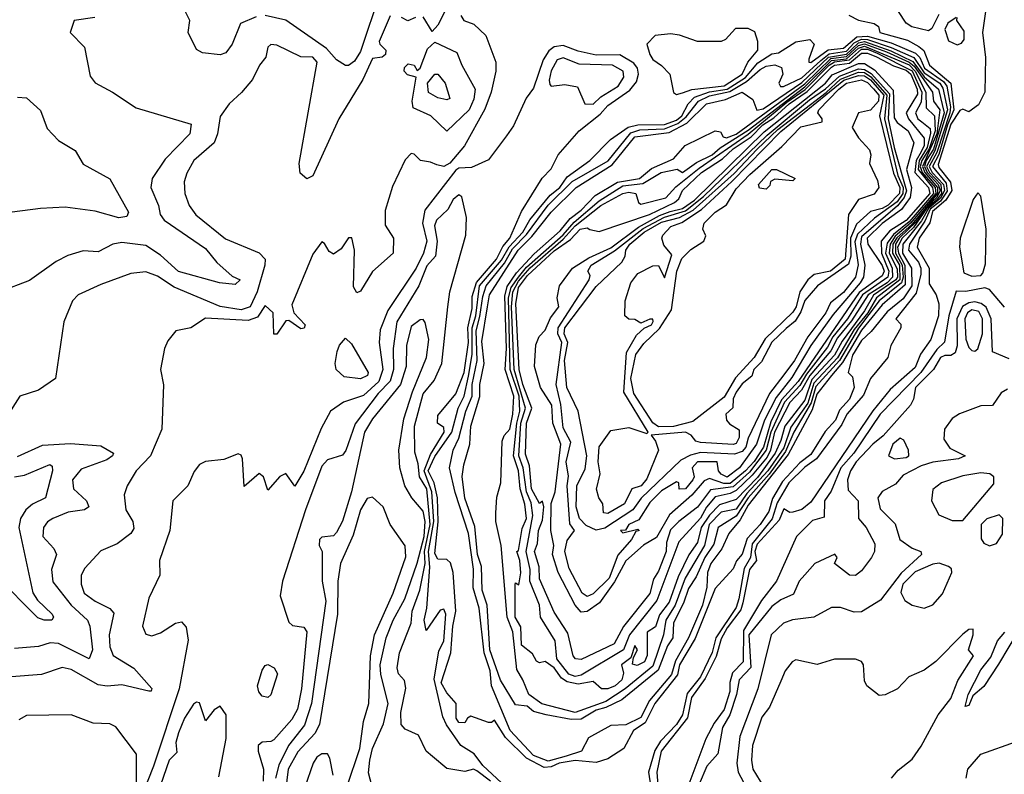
# Model space of a CAD drawing. Extents: x 1843161 to 1959474, y 907081 to 1016326.
# Tile 222 of 256: x 1861062 to 1864364, y 1012108 to 1014638. Entities that reach past the tile are written whole.
import ezdxf

# ---------------------------------------------------------------- set-up
doc = ezdxf.new("R2010")
doc.units = 0

msp = doc.modelspace()

# ---------------------------------------------------------------- linework, layer by layer
at = {"layer": '0CON20XD'}
for points in [[(1862581.2, 1014848.8), (1862465, 1014619.2), (1862445, 1014597.5), (1862415, 1014647.5)], [(1862271.3, 1014728.7), (1862205, 1014530.7), (1862185, 1014498.5), (1862165, 1014484), (1862155, 1014483.8), (1862125, 1014502.5), (1862091.3, 1014541.3), (1861955, 1014636), (1861885, 1014651.2)], [(1861855, 1014646.7), (1861803.1, 1014625), (1861775, 1014555.6), (1861753.4, 1014526.6), (1861735, 1014520), (1861675, 1014526.1), (1861655, 1014537.8), (1861627.7, 1014595), (1861632.9, 1014635), (1861615, 1014670.6)], [(1864301.4, 1014665), (1864291.2, 1014595), (1864300.7, 1014510.7), (1864299.3, 1014395), (1864277.7, 1014352.3), (1864245, 1014329.1), (1864225, 1014337.5), (1864215, 1014333.4), (1864185, 1014287.8), (1864142.6, 1014152.6), (1864145, 1014141.7), (1864183.4, 1014093.4), (1864187.6, 1014065), (1864167.8, 1014032.2), (1864130.2, 1013999.8), (1864123.3, 1013995), (1864114, 1013956.1), (1864079, 1013905), (1864072.2, 1013875), (1864112.5, 1013805), (1864112.4, 1013752.4), (1864135.2, 1013715.2), (1864144.8, 1013684.8), (1864143.3, 1013645), (1864117.4, 1013565), (1864083.2, 1013516.8), (1864065, 1013471.1), (1863981.7, 1013398.3), (1863923.1, 1013326.9), (1863715, 1013020), (1863685, 1012995.6), (1863655, 1012986.9), (1863645, 1012985.7), (1863625, 1012998.2), (1863609.7, 1012960.3), (1863535, 1012879.3), (1863527.7, 1012855), (1863532.7, 1012825), (1863509.3, 1012795), (1863487.3, 1012682.7), (1863480.5, 1012659.5), (1863435, 1012599.3), (1863415, 1012561.6), (1863397.6, 1012502.4), (1863361, 1012429), (1863314.7, 1012365.3), (1863302.3, 1012297.7), (1863213.9, 1012185), (1863199.2, 1012115), (1863203.3, 1012056.7)], [(1864144.6, 1014655), (1864121.6, 1014608.4), (1864109.6, 1014600.4), (1864053.5, 1014613.5), (1864035, 1014625.9), (1864009.3, 1014665)], [(1861314.6, 1014645.4), (1861245.4, 1014634.6), (1861231.2, 1014595), (1861280, 1014545), (1861298.7, 1014448.7), (1861315, 1014425.8), (1861374, 1014395), (1861452.4, 1014342.4), (1861637, 1014287), (1861632.5, 1014255), (1861550, 1014170), (1861506.9, 1014105), (1861501.6, 1014075), (1861527.8, 1014015), (1861533, 1013985), (1861546.9, 1013965), (1861685, 1013870.3), (1861723.1, 1013823.1), (1861775, 1013778.2), (1861802, 1013765), (1861785, 1013750), (1861732.5, 1013755), (1861595, 1013793.8), (1861535, 1013848.5), (1861485, 1013880.2), (1861405, 1013891), (1861375.2, 1013884.8), (1861325, 1013859.7), (1861275, 1013862.3), (1861223.4, 1013846.6), (1861185, 1013827.3), (1861095, 1013763.8), (1860994.4, 1013725.6)], [(1862305, 1014650), (1862268.3, 1014565), (1862269.7, 1014555), (1862290.1, 1014535), (1862289, 1014521), (1862277.9, 1014512.1), (1862245, 1014507.6), (1862212.6, 1014437.4), (1862132.1, 1014305), (1862045, 1014114.5), (1862025, 1014104), (1862002.6, 1014122.6), (1861999.3, 1014155), (1862059.7, 1014495), (1862045, 1014512.2), (1862005, 1014512.5), (1861925, 1014552.4), (1861905, 1014554.6), (1861894.8, 1014545.2), (1861887.7, 1014512.3), (1861866.2, 1014485), (1861842.9, 1014437.1), (1861806.6, 1014393.4), (1861765, 1014355.7), (1861735, 1014313.3), (1861726.2, 1014255), (1861715, 1014225.2), (1861646, 1014165), (1861623.1, 1014123.1), (1861614.2, 1014094.2), (1861615.7, 1014055), (1861630.7, 1014015), (1861653.5, 1013983.5), (1861752.9, 1013902.9), (1861865, 1013855.8), (1861885.1, 1013835.1), (1861884.7, 1013815), (1861859.1, 1013725), (1861835.3, 1013675), (1861805, 1013665.4), (1861735, 1013675.8), (1861580.4, 1013740.4), (1861525, 1013778.1), (1861485, 1013792.5), (1861435, 1013786.5), (1861335, 1013750.4), (1861258, 1013715), (1861240, 1013695), (1861210, 1013625), (1861182, 1013435), (1861125, 1013396.2), (1861063.3, 1013375), (1861018, 1013305)], [(1862541.6, 1014651.6), (1862551.4, 1014635), (1862585, 1014622.7), (1862625.4, 1014585), (1862658.7, 1014495), (1862659.3, 1014465), (1862643.4, 1014395), (1862622.4, 1014337.6), (1862553.9, 1014215), (1862505, 1014156.8), (1862485, 1014145.4), (1862460.7, 1014150.7), (1862440.2, 1014160.2), (1862406.2, 1014165), (1862385, 1014187.1), (1862375, 1014189.4), (1862355, 1014167.9), (1862312, 1014078), (1862288, 1013998), (1862288.3, 1013948.3), (1862316.4, 1013905), (1862314.5, 1013855), (1862245, 1013793.8), (1862205, 1013727.8), (1862192.5, 1013722.5), (1862181.7, 1013741.7), (1862185.5, 1013865.5), (1862176.1, 1013906.1), (1862165, 1013906.2), (1862140.9, 1013869.1), (1862115, 1013852), (1862100.5, 1013860.5), (1862085, 1013887.5), (1862075, 1013893.3), (1862045, 1013852), (1861975, 1013682), (1861981.7, 1013655), (1862020, 1013615), (1862016.8, 1013603.2), (1862005, 1013601.6), (1861965, 1013629.3), (1861955, 1013627.8), (1861925, 1013583.1), (1861915, 1013583.8), (1861912.4, 1013655), (1861885, 1013679.3), (1861859.7, 1013640.3), (1861828.8, 1013628.8), (1861685, 1013636.8), (1861635.8, 1013604.2), (1861585.6, 1013594.4), (1861559.1, 1013560.9), (1861547.5, 1013535), (1861534.3, 1013465), (1861544.1, 1013414.1), (1861538.6, 1013265), (1861500.9, 1013175), (1861453.2, 1013125), (1861422.5, 1013075), (1861412.5, 1013045), (1861418.2, 1012995), (1861441.3, 1012955), (1861445, 1012932.5), (1861434.6, 1012915), (1861389, 1012881), (1861335, 1012857.3), (1861280.8, 1012799.2), (1861268.1, 1012775), (1861268.9, 1012745), (1861278.8, 1012715), (1861315, 1012688), (1861365, 1012663.3), (1861378.4, 1012648.4), (1861362.7, 1012575), (1861365.2, 1012535), (1861375.9, 1012505.9), (1861445, 1012463.8), (1861505.3, 1012395.3), (1861503.8, 1012386.2), (1861495, 1012386.7), (1861405, 1012408.1), (1861356.1, 1012403.9), (1861325, 1012407.9), (1861235, 1012459.3), (1861205, 1012466.2), (1861135, 1012442.9), (1861035, 1012434.7)], [(1862390, 1014645), (1862363.6, 1014633.6), (1862342.5, 1014645)], [(1863843.2, 1014653.2), (1863875, 1014636.2), (1863927.5, 1014625), (1863942.7, 1014615), (1863946.9, 1014595), (1864039.3, 1014569.3), (1864078, 1014548), (1864094.1, 1014534.1), (1864112.9, 1014485), (1864184.5, 1014425), (1864194.5, 1014335), (1864173.3, 1014285), (1864144.4, 1014185.6), (1864123.5, 1014145), (1864169.3, 1014089.3), (1864172.2, 1014062.2), (1864150.7, 1014029.3), (1864115, 1014002.3), (1864097.6, 1013962.4), (1864046.2, 1013885), (1864042.9, 1013865), (1864076.3, 1013825), (1864084.3, 1013805), (1864084, 1013785), (1864068.8, 1013721.2), (1864000, 1013635), (1864016.6, 1013616.6), (1864017.3, 1013605), (1863984.1, 1013545.9), (1863973.3, 1013505), (1863915, 1013434.5), (1863891.5, 1013378.5), (1863836.6, 1013315), (1863819.4, 1013280.6), (1863734, 1013166), (1863695, 1013138.1), (1863641.6, 1013085), (1863602.2, 1013017.8), (1863585.5, 1012964.5), (1863518.9, 1012881.1), (1863512.9, 1012835), (1863492.3, 1012797.7), (1863474.2, 1012695.8), (1863465, 1012667.3), (1863397.1, 1012565), (1863385, 1012516.6), (1863345.2, 1012435), (1863300.8, 1012379.2), (1863285, 1012307), (1863265.2, 1012274.8), (1863211.5, 1012218.5), (1863191.7, 1012188.3), (1863171.3, 1012115), (1863178.9, 1012065)], [(1864202.5, 1014645), (1864175, 1014625.8), (1864164.9, 1014605), (1864177.1, 1014567.1), (1864206.3, 1014553.7), (1864221.1, 1014558.9), (1864229, 1014571), (1864229.2, 1014599.2), (1864205.4, 1014635), (1864205.6, 1014645)], [(1863265, 1014387.1), (1863285, 1014392.5), (1863316.8, 1014403.2), (1863425, 1014415.4), (1863484.9, 1014455), (1863503.7, 1014495), (1863537.3, 1014535), (1863537.9, 1014565), (1863527.1, 1014597.1), (1863505, 1014607.6), (1863462.4, 1014607.6), (1863428.7, 1014571.3), (1863415, 1014564.6), (1863335, 1014564.2), (1863275, 1014586.2), (1863245, 1014590), (1863193.8, 1014585), (1863165.8, 1014555), (1863175, 1014521.2), (1863185, 1014504.2), (1863214.5, 1014484.5), (1863242, 1014455), (1863255, 1014393.3), (1863265, 1014387.1)], [(1862495, 1014263.9), (1862441.5, 1014315), (1862382.3, 1014342.3), (1862378.1, 1014365), (1862391.4, 1014445), (1862362.6, 1014452.6), (1862352.1, 1014465), (1862352.5, 1014477.5), (1862365, 1014489.2), (1862385.5, 1014485.5), (1862395, 1014467.1), (1862405, 1014474.6), (1862430.4, 1014539.6), (1862455, 1014562.2), (1862528.1, 1014528.1), (1862544.7, 1014485), (1862589.8, 1014405), (1862585, 1014370.9), (1862569.2, 1014335), (1862495, 1014263.9)], [(1862821, 1012131), (1862761.6, 1012161.6), (1862691.5, 1012231.5), (1862655, 1012290), (1862645, 1012281.2), (1862635, 1012281.2), (1862575, 1012303.3), (1862563.6, 1012296.4), (1862555, 1012280), (1862535, 1012281.2), (1862526.4, 1012296.4), (1862525.8, 1012345), (1862495, 1012380.7), (1862475.6, 1012415), (1862507.8, 1012515), (1862514.9, 1012605), (1862525.4, 1012655), (1862515.8, 1012785), (1862507, 1012817), (1862495, 1012827.9), (1862465, 1012829.6), (1862455, 1012847.7), (1862466.2, 1012953.8), (1862463.4, 1013035), (1862451.8, 1013085), (1862432.4, 1013125), (1862455, 1013173.4), (1862511.9, 1013255), (1862532.9, 1013335), (1862553.4, 1013375), (1862567.1, 1013442.9), (1862580.1, 1013515), (1862579.2, 1013605), (1862591.9, 1013645), (1862604.5, 1013745.5), (1862678.2, 1013831.8), (1862703.4, 1013876.6), (1862750.1, 1013925), (1862773.2, 1013966.8), (1862841, 1014049), (1862873.4, 1014075), (1862898.8, 1014111.2), (1862973.7, 1014165), (1863043.9, 1014236.1), (1863102.8, 1014277.2), (1863135.1, 1014284.9), (1863225, 1014285.9), (1863265, 1014301.2), (1863283.1, 1014315), (1863304.5, 1014355.5), (1863325, 1014378.1), (1863375, 1014395.6), (1863435, 1014405.1), (1863495.8, 1014444.2), (1863537.4, 1014492.6), (1863585, 1014522.9), (1863606.8, 1014526.8), (1863665, 1014563), (1863711.7, 1014571.7), (1863726.5, 1014555), (1863708.2, 1014505), (1863708.2, 1014495), (1863715, 1014493.6), (1863773.3, 1014536.7), (1863825, 1014542.4), (1863870, 1014580), (1863905, 1014582.7), (1863985, 1014559.7), (1864065.8, 1014525.8), (1864080.4, 1014510.4), (1864096.8, 1014475), (1864160.5, 1014430.5), (1864171.6, 1014415), (1864183.9, 1014345), (1864181.8, 1014325), (1864137.6, 1014192.4), (1864111.9, 1014145), (1864122.6, 1014125), (1864160.3, 1014085), (1864163.5, 1014065), (1864150.4, 1014039.6), (1864110.1, 1014005), (1864086.9, 1013963.1), (1864023.9, 1013885), (1864023.2, 1013855), (1864052.7, 1013805), (1864053.5, 1013745), (1864025, 1013701.7), (1863971.8, 1013658.2), (1863918, 1013592), (1863885, 1013561.6), (1863855, 1013513.1), (1863840, 1013455), (1863855, 1013440), (1863860.7, 1013405), (1863844.8, 1013365), (1863811.2, 1013328.8), (1863797.6, 1013295), (1863763.1, 1013256.9), (1863715, 1013179.9), (1863678.1, 1013151.9), (1863620, 1013090), (1863587.1, 1013032.9), (1863575, 1012988.6), (1863545.3, 1012945), (1863501.7, 1012898.3), (1863485, 1012845.6), (1863466.4, 1012823.6), (1863455, 1012796.2), (1863395, 1012731.1), (1863327.1, 1012562.9), (1863275.3, 1012475), (1863268.4, 1012441.5), (1863192.5, 1012345), (1863160, 1012280), (1863121, 1012255), (1863088.8, 1012195), (1863035, 1012159.8), (1862995, 1012147.2), (1862925, 1012154.4), (1862871.4, 1012145), (1862845, 1012132.5), (1862821, 1012131)], [(1862835, 1012152.5), (1862785, 1012170.7), (1862707, 1012255), (1862644.6, 1012404.6), (1862640.4, 1012455), (1862619.4, 1012515), (1862603.5, 1012665), (1862583, 1012733), (1862584, 1012796), (1862567.1, 1012915), (1862522.2, 1013052.2), (1862504, 1013135), (1862516.5, 1013195), (1862535, 1013234.4), (1862558, 1013325), (1862579.8, 1013375), (1862579.4, 1013415), (1862595.9, 1013495), (1862592.9, 1013595), (1862605, 1013642.8), (1862615, 1013710), (1862626.6, 1013745), (1862688.3, 1013821.7), (1862715, 1013869.9), (1862762.4, 1013917.6), (1862835, 1014016.3), (1862914.8, 1014095.2), (1863035.2, 1014164.8), (1863111.8, 1014258.2), (1863141.9, 1014268.1), (1863225, 1014271.6), (1863269.9, 1014290.1), (1863297.8, 1014312.2), (1863338.9, 1014365), (1863375, 1014382), (1863443.5, 1014396.5), (1863499.4, 1014430.6), (1863545, 1014471.1), (1863565, 1014481.4), (1863595, 1014486.7), (1863617.2, 1014477.2), (1863621.1, 1014455), (1863608.5, 1014425), (1863614, 1014414), (1863623.8, 1014413.8), (1863685, 1014443.2), (1863748.7, 1014501.3), (1863776.7, 1014523.3), (1863835, 1014532.2), (1863860.4, 1014559.6), (1863885, 1014572.1), (1863905, 1014571.1), (1863984.5, 1014544.5), (1864060.4, 1014510.4), (1864095, 1014459.8), (1864148.2, 1014425), (1864158.5, 1014408.5), (1864174, 1014335), (1864131.6, 1014198.4), (1864103.3, 1014145), (1864113, 1014125), (1864150.8, 1014085), (1864153, 1014055), (1864137, 1014033), (1864104.5, 1014005.5), (1864059.4, 1013940.6), (1864022.1, 1013905), (1864006.3, 1013875), (1864009.8, 1013855), (1864030.7, 1013815), (1864031.4, 1013748.6), (1863955, 1013681.4), (1863885, 1013597.1), (1863821.8, 1013488.2), (1863785, 1013444.4), (1863735, 1013382.5), (1863720.1, 1013329.9), (1863639.5, 1013180.5), (1863505, 1013009.8), (1863478.6, 1012961.4), (1863440.1, 1012915), (1863416.5, 1012863.5), (1863379.5, 1012815), (1863368.8, 1012785), (1863366.8, 1012735), (1863351.7, 1012675), (1863305.3, 1012565), (1863261.4, 1012488.6), (1863248, 1012442), (1863174.7, 1012355.3), (1863145, 1012298.9), (1863095, 1012273.8), (1863045, 1012271.1), (1862969.6, 1012230.4), (1862946.4, 1012185), (1862895, 1012168.8), (1862835, 1012152.5)], [(1862911.8, 1012291.8), (1862827.8, 1012307.8), (1862785, 1012318.5), (1862763.6, 1012336.4), (1862725, 1012341.2), (1862675, 1012423.5), (1862639.3, 1012525), (1862630.3, 1012675), (1862613.4, 1012725), (1862610.8, 1012805), (1862597.8, 1012845), (1862588.2, 1012938.2), (1862555, 1013033.9), (1862546.7, 1013106.7), (1862551.4, 1013145), (1862572.1, 1013215), (1862575, 1013274.5), (1862605.5, 1013374.5), (1862605.3, 1013415), (1862620.3, 1013485), (1862611.7, 1013558.3), (1862631.6, 1013675), (1862638.1, 1013715), (1862733.7, 1013865), (1862779.3, 1013910.7), (1862845, 1013992.7), (1862928.5, 1014075), (1863049.2, 1014150.8), (1863125, 1014244.9), (1863240.4, 1014259.6), (1863299, 1014291), (1863365.6, 1014355), (1863429.7, 1014370.3), (1863485, 1014394.5), (1863520.4, 1014370.4), (1863534.4, 1014334.4), (1863555, 1014338.8), (1863685, 1014426.5), (1863775, 1014512.4), (1863835, 1014522), (1863852.1, 1014537.9), (1863875, 1014560.2), (1863895, 1014564.1), (1863983.2, 1014533.2), (1864057.8, 1014497.8), (1864095, 1014446.3), (1864143.3, 1014405), (1864162.8, 1014325), (1864126.3, 1014203.7), (1864101.8, 1014165), (1864096.1, 1014145), (1864105.1, 1014125), (1864142.2, 1014085), (1864149.3, 1014065), (1864138.2, 1014041.8), (1864105, 1014011.9), (1864069.2, 1013960.8), (1864011.4, 1013905), (1863999.4, 1013885), (1863999.3, 1013855), (1864021.3, 1013815), (1864024.5, 1013775), (1864019.9, 1013755), (1863945, 1013695.3), (1863875, 1013603.3), (1863811.7, 1013495), (1863732.2, 1013407.8), (1863716.4, 1013353.6), (1863695, 1013317.6), (1863657.9, 1013255), (1863630.4, 1013189.6), (1863576, 1013114), (1863505.7, 1013035), (1863465, 1012973.7), (1863404.4, 1012935), (1863390.2, 1012879.8), (1863359.5, 1012835), (1863330.5, 1012769.5), (1863305, 1012730.4), (1863288.9, 1012681.1), (1863255, 1012615.6), (1863252.7, 1012565), (1863235, 1012538.2), (1863203, 1012457), (1863082, 1012358), (1863028.4, 1012331.6), (1862995, 1012322.9), (1862945, 1012293.1), (1862911.8, 1012291.8)], [(1862725, 1012036.1), (1862615, 1012137.2), (1862586.3, 1012176.3), (1862541.4, 1012205), (1862493.3, 1012273.3), (1862481, 1012301), (1862452.6, 1012427.4), (1862468.1, 1012521.9), (1862485, 1012553.8), (1862491.8, 1012645), (1862485, 1012661.1), (1862471.9, 1012658.1), (1862425, 1012590), (1862418.5, 1012625), (1862428.2, 1012665), (1862438.2, 1012801.8), (1862433.2, 1012855), (1862451.5, 1012955), (1862444.6, 1013055), (1862418.5, 1013125), (1862439.5, 1013180.5), (1862486.2, 1013255), (1862485, 1013270.4), (1862463.1, 1013285), (1862465, 1013310.6), (1862525, 1013383), (1862552.6, 1013455), (1862567.3, 1013555), (1862564.6, 1013605), (1862579.7, 1013669.7), (1862580.2, 1013709.8), (1862593.9, 1013756.1), (1862660.8, 1013835), (1862682.7, 1013877.3), (1862706.3, 1013905), (1862745, 1013994.6), (1862814.2, 1014105.8), (1862845, 1014137.2), (1862868.6, 1014185), (1862938.3, 1014265), (1863008.9, 1014321.1), (1863035, 1014350), (1863108.9, 1014401.1), (1863130.9, 1014429.1), (1863137.8, 1014455), (1863134.2, 1014475), (1863121.6, 1014491.6), (1863075, 1014520.2), (1862995, 1014518.9), (1862935, 1014531.9), (1862885, 1014551.2), (1862855, 1014546.7), (1862837.2, 1014532.8), (1862817.4, 1014502.6), (1862785, 1014407.5), (1862760.6, 1014375), (1862717.9, 1014282.1), (1862695, 1014247.8), (1862635, 1014167.5), (1862577.8, 1014142.2), (1862535, 1014139.9), (1862525, 1014133.7), (1862420.5, 1013999.5), (1862412.7, 1013955), (1862427.6, 1013895), (1862416.4, 1013855), (1862391.5, 1013805), (1862297.2, 1013662.8), (1862271.7, 1013598.3), (1862268.3, 1013555), (1862279.9, 1013465), (1862266.8, 1013425), (1862215, 1013377.4), (1862148.6, 1013355), (1862105, 1013325.4), (1862073.3, 1013266.7), (1862015, 1013124.5), (1861985, 1013073.3), (1861955, 1013116.7), (1861935, 1013106.2), (1861895, 1013060), (1861880, 1013105), (1861865, 1013116.7), (1861815, 1013072.5), (1861809.6, 1013165), (1861805, 1013178.1), (1861795, 1013181.8), (1861747.2, 1013162.8), (1861685, 1013156), (1861665, 1013146.5), (1861647.3, 1013122.7), (1861626.5, 1013075), (1861575.4, 1013024.6), (1861565.8, 1012925), (1861531.5, 1012825), (1861532.5, 1012775), (1861495, 1012698.8), (1861474.6, 1012604.6), (1861485, 1012578), (1861505, 1012571.9), (1861535, 1012582.1), (1861585, 1012614.5), (1861605, 1012619.4), (1861621.1, 1012601.1), (1861627.2, 1012557.2), (1861596.7, 1012395), (1861511, 1012135), (1861475, 1012044.4)], [(1862925, 1012314.8), (1862813.7, 1012343.7), (1862769.4, 1012375), (1862750.1, 1012425), (1862728.9, 1012458.9), (1862715.9, 1012585), (1862697.4, 1012635), (1862677.1, 1012875), (1862658.9, 1012955), (1862659.1, 1012985), (1862662.9, 1013037.1), (1862675.5, 1013085), (1862679.8, 1013225), (1862686.6, 1013243.4), (1862705.5, 1013264.5), (1862716.2, 1013315), (1862719.6, 1013375), (1862690.5, 1013465), (1862694.3, 1013535), (1862689.1, 1013710.9), (1862697.3, 1013742.7), (1862728.6, 1013788.6), (1862787.1, 1013852.9), (1862875, 1013930), (1862908.6, 1013971.4), (1862945, 1013998.9), (1862992, 1014048), (1863066.9, 1014093.1), (1863140.3, 1014105), (1863181.3, 1014138.7), (1863255, 1014170.9), (1863293.7, 1014216.3), (1863395, 1014265.1), (1863412.2, 1014262.2), (1863421.8, 1014245), (1863432, 1014242), (1863465, 1014253.4), (1863695, 1014422.7), (1863782.4, 1014507.6), (1863835, 1014513.7), (1863875, 1014551.6), (1863895, 1014556.7), (1863969.4, 1014529.4), (1864045, 1014494.9), (1864061.7, 1014481.7), (1864123.3, 1014395), (1864127, 1014365), (1864148.1, 1014335), (1864137.8, 1014255), (1864089.4, 1014145), (1864097.4, 1014125), (1864140.5, 1014075), (1864140.4, 1014055), (1864055, 1013952.4), (1864003.4, 1013906.6), (1863990.5, 1013885), (1863989.1, 1013855), (1864012.8, 1013815), (1864013.4, 1013765), (1863935, 1013705), (1863906, 1013655), (1863860.7, 1013599.3), (1863805, 1013504.1), (1863725, 1013419.1), (1863705, 1013351.8), (1863648.4, 1013271.6), (1863625, 1013202), (1863571.1, 1013125), (1863501.2, 1013048.8), (1863465, 1012996.8), (1863415, 1012986.9), (1863374.9, 1012945), (1863358.7, 1012875), (1863294.3, 1012765.7), (1863260, 1012675), (1863228.9, 1012625), (1863221.4, 1012575), (1863185, 1012470.5), (1863093, 1012395), (1863028.4, 1012351.6), (1862925, 1012314.8)], [(1863035, 1012394.4), (1863013.3, 1012395), (1862985, 1012419.2), (1862935, 1012409.7), (1862898.5, 1012418.5), (1862879.7, 1012429.7), (1862855.1, 1012465), (1862825, 1012486.2), (1862805, 1012481.2), (1862795, 1012486.7), (1862781.9, 1012511.9), (1862745, 1012540.8), (1862742.5, 1012602.5), (1862724, 1012635), (1862723.8, 1012745), (1862725, 1012750), (1862736.7, 1012743.3), (1862742.9, 1012782.9), (1862739.5, 1012825), (1862730, 1012855), (1862735, 1012858), (1862747.7, 1012932.3), (1862761.7, 1012965), (1862756.5, 1013013.5), (1862740.9, 1013065), (1862735.6, 1013125), (1862718.4, 1013175), (1862729.3, 1013285), (1862740, 1013325), (1862737.5, 1013375), (1862707.6, 1013465), (1862701.8, 1013705), (1862710.3, 1013739.7), (1862734.5, 1013775), (1862762.4, 1013807.6), (1862885, 1013916.6), (1862921.4, 1013958.6), (1863005, 1014030.3), (1863085, 1014080.6), (1863152, 1014088), (1863213.3, 1014125), (1863266.9, 1014136.9), (1863285, 1014124.8), (1863331.6, 1014158.4), (1863385, 1014184.8), (1863411.7, 1014208.3), (1863505, 1014267.3), (1863695, 1014412.3), (1863785, 1014500.6), (1863835, 1014506.3), (1863875, 1014542.4), (1863895, 1014549.1), (1864045, 1014485.8), (1864065.6, 1014465), (1864100.9, 1014395), (1864102.4, 1014342.4), (1864129.5, 1014315), (1864132, 1014265), (1864111.9, 1014205), (1864087.4, 1014165), (1864082.4, 1014145), (1864088.9, 1014125), (1864132.6, 1014075), (1864134.1, 1014055), (1864049.8, 1013955), (1863998.3, 1013911.7), (1863981.3, 1013885), (1863977.9, 1013855), (1864005, 1013802), (1864005.6, 1013775), (1863999.9, 1013765), (1863925.7, 1013714.3), (1863895, 1013661.2), (1863820, 1013560), (1863795, 1013512.7), (1863718.6, 1013431.4), (1863695, 1013361.9), (1863628.2, 1013275), (1863615, 1013226.7), (1863595.5, 1013185), (1863536.7, 1013103.3), (1863465, 1013028.7), (1863408.7, 1013011.3), (1863375, 1012977), (1863347.6, 1012935), (1863335, 1012885.5), (1863306.6, 1012843.4), (1863270.3, 1012769.7), (1863240.5, 1012685), (1863207.8, 1012642.2), (1863195, 1012602.5), (1863166.1, 1012583.9), (1863166.2, 1012506.2), (1863157.5, 1012485), (1863133.1, 1012473.1), (1863117.5, 1012477.5), (1863120.7, 1012499.3), (1863133.8, 1012525), (1863125, 1012539.2), (1863111.7, 1012498.3), (1863080, 1012475), (1863087.1, 1012447.1), (1863081.2, 1012425), (1863058.9, 1012405), (1863035, 1012394.4)], [(1862925, 1012436.3), (1862904.1, 1012444.1), (1862863.2, 1012495), (1862858.1, 1012555), (1862808.4, 1012635), (1862805.3, 1012675), (1862773.3, 1012755), (1862774.2, 1012795), (1862760.6, 1012855), (1862783.1, 1012975), (1862777.5, 1013017.5), (1862761.4, 1013055), (1862750.7, 1013135), (1862736.7, 1013175), (1862743.3, 1013285), (1862759, 1013335), (1862721, 1013465), (1862712.1, 1013675), (1862716, 1013725), (1862735, 1013761.3), (1862774.6, 1013805.4), (1862885, 1013902.1), (1862925, 1013946.2), (1863011.5, 1014015), (1863085.4, 1014055), (1863105, 1014059.7), (1863128.5, 1014055), (1863137.9, 1014025), (1863145, 1014019.3), (1863229.1, 1014040.9), (1863262.3, 1014077.7), (1863340.6, 1014139.4), (1863505.7, 1014254.3), (1863635, 1014361.5), (1863696.7, 1014403.3), (1863776.5, 1014485), (1863795, 1014496.1), (1863845, 1014502.5), (1863885, 1014538.4), (1863905, 1014538.2), (1863937.3, 1014525), (1864055, 1014466.6), (1864087.6, 1014395), (1864085, 1014361), (1864066, 1014325), (1864073.8, 1014305), (1864087.3, 1014295), (1864115, 1014273.3), (1864117.1, 1014257.1), (1864105, 1014209.4), (1864079.1, 1014165), (1864074.9, 1014135), (1864123.4, 1014075), (1864126.4, 1014055), (1864045, 1013959.4), (1863992, 1013918), (1863971.5, 1013888.5), (1863965.8, 1013855), (1863988.4, 1013805), (1863988.9, 1013775), (1863971.3, 1013755), (1863907.4, 1013715), (1863851.4, 1013628.6), (1863805, 1013571.4), (1863782.2, 1013527.8), (1863711.9, 1013445), (1863684, 1013396), (1863645, 1013354.3), (1863593.1, 1013255), (1863580.1, 1013195), (1863568.7, 1013171.3), (1863519.1, 1013110.9), (1863465, 1013059.8), (1863445, 1013049.4), (1863395, 1013038.6), (1863365, 1013003.2), (1863345, 1012966.5), (1863272.3, 1012887.7), (1863199, 1012691), (1863107.6, 1012575), (1863087.5, 1012525), (1862945, 1012440.5), (1862925, 1012436.3)], [(1862945, 1012492.5), (1862926.7, 1012495), (1862918.6, 1012505), (1862900.8, 1012580.8), (1862855, 1012651.2), (1862805, 1012763.3), (1862803.9, 1012803.9), (1862788.5, 1012855), (1862798.5, 1012881.5), (1862801.9, 1012925), (1862815, 1012960), (1862820, 1013005), (1862815, 1013023.1), (1862805, 1013015.8), (1862779, 1013065), (1862772.4, 1013142.4), (1862758.6, 1013181.4), (1862762.2, 1013285), (1862779.3, 1013335), (1862749.4, 1013415), (1862737.6, 1013465), (1862725.7, 1013685), (1862735, 1013740.3), (1862765, 1013780), (1862855, 1013862.6), (1862909, 1013901), (1862941.5, 1013935), (1862965, 1013939.3), (1862974.1, 1013934.1), (1863005, 1013927.5), (1863174.2, 1013985), (1863257.8, 1014025), (1863272.4, 1014037.6), (1863284.9, 1014065), (1863348.9, 1014125), (1863419.4, 1014170.6), (1863454.5, 1014205), (1863515.2, 1014244.8), (1863554.5, 1014285), (1863591.3, 1014308.7), (1863642.3, 1014355), (1863703.4, 1014396.6), (1863785, 1014478.8), (1863795, 1014485.4), (1863845, 1014492.1), (1863885, 1014525.3), (1863905, 1014525.5), (1863935, 1014513.4), (1863992.8, 1014482.8), (1864035, 1014468.9), (1864050.3, 1014455), (1864071.5, 1014405), (1864072.6, 1014387.4), (1864034.9, 1014325), (1864042.4, 1014305), (1864095, 1014240.2), (1864095, 1014215.7), (1864085, 1014194.3), (1864068.4, 1014165), (1864064.3, 1014125), (1864109.5, 1014075), (1864114.6, 1014055), (1864035, 1013964), (1863980.3, 1013929.7), (1863951.6, 1013895), (1863952.1, 1013855), (1863977.1, 1013795), (1863973.1, 1013775), (1863888.7, 1013715), (1863838.5, 1013635), (1863789.4, 1013575), (1863770.7, 1013539.3), (1863700.3, 1013449.7), (1863678.6, 1013411.4), (1863626.9, 1013355), (1863580.8, 1013255), (1863565.9, 1013194.1), (1863509.5, 1013120.5), (1863455, 1013071.7), (1863378.4, 1013061.6), (1863335, 1013003.3), (1863272.9, 1012955), (1863245, 1012927.1), (1863230.9, 1012885), (1863230.7, 1012855), (1863205, 1012788.6), (1863188.2, 1012761.8), (1863175, 1012713.8), (1863087.1, 1012602.9), (1863055.3, 1012545), (1862945, 1012492.5)], [(1862985, 1014354), (1863011.4, 1014378.6), (1863069.3, 1014415), (1863088.5, 1014445), (1863086.5, 1014465), (1863050, 1014485), (1862938.2, 1014488.2), (1862885, 1014510), (1862865, 1014502.5), (1862845, 1014466.4), (1862837.4, 1014435), (1862839.9, 1014419.9), (1862845, 1014414.7), (1862890.3, 1014420.3), (1862932.5, 1014412.5), (1862957.1, 1014355), (1862985, 1014354)], [(1862945, 1012651.9), (1862924.8, 1012674.8), (1862867.6, 1012785), (1862849.6, 1012845), (1862853.8, 1012875), (1862843.3, 1012925), (1862844.5, 1013015.5), (1862857.8, 1013055), (1862876.9, 1013215), (1862850.3, 1013285), (1862846.8, 1013345), (1862809.3, 1013405), (1862788.6, 1013475), (1862792.7, 1013547.3), (1862804.2, 1013575.8), (1862825, 1013597.3), (1862842.1, 1013637.9), (1862870.2, 1013675), (1862864.8, 1013705), (1862872.2, 1013745), (1862915.9, 1013805), (1862970.9, 1013839.1), (1863045, 1013873.3), (1863137.7, 1013942.3), (1863208.3, 1013981.7), (1863244.1, 1013994.1), (1863285, 1014004.8), (1863325, 1014032.4), (1863558.5, 1014261.5), (1863764.6, 1014425), (1863787.4, 1014452.6), (1863875, 1014490.6), (1863895, 1014490.3), (1863929.3, 1014469.3), (1863991.5, 1014401.5), (1863995, 1014308.2), (1864005, 1014292.6), (1864041.7, 1014265), (1864060.8, 1014225), (1864036.1, 1014135), (1864053.1, 1014075), (1864048.4, 1014041.6), (1864018.9, 1014001.1), (1863955, 1013954.9), (1863904.4, 1013905), (1863906.3, 1013885), (1863955, 1013813.8), (1863961.3, 1013795), (1863955, 1013778.4), (1863877.2, 1013722.8), (1863672.8, 1013425), (1863616.7, 1013363.3), (1863580.7, 1013289.3), (1863556.3, 1013205), (1863525, 1013157.1), (1863496.1, 1013125), (1863445, 1013083.3), (1863423.2, 1013083.2), (1863375, 1013100), (1863358.2, 1013091.8), (1863315.9, 1013044.1), (1863241.8, 1012978.2), (1863198, 1012902), (1863154.2, 1012875.8), (1863095, 1012823.1), (1863057.2, 1012752.8), (1863007.2, 1012682.8), (1862965, 1012653.3), (1862945, 1012651.9)], [(1862965, 1012703.8), (1862948.1, 1012715), (1862905, 1012798), (1862890, 1012855), (1862898.3, 1012891.7), (1862923.3, 1012925), (1862907.4, 1012947.4), (1862898.8, 1013075), (1862902.6, 1013107.4), (1862895.3, 1013155), (1862910.9, 1013220.9), (1862885, 1013269.2), (1862877.5, 1013347.5), (1862860.8, 1013415), (1862880.4, 1013555), (1862866.9, 1013585), (1862868, 1013605), (1862972.2, 1013765), (1862975, 1013780), (1862967.1, 1013795), (1862978.3, 1013815), (1863057.1, 1013862.9), (1863152.9, 1013937.1), (1863224.2, 1013975.8), (1863295, 1013996.4), (1863355.3, 1014044.7), (1863569, 1014251), (1863710.7, 1014369.3), (1863765, 1014405.6), (1863811.3, 1014448.7), (1863875, 1014473.2), (1863895, 1014471.1), (1863917.3, 1014457.3), (1863979.2, 1014389.2), (1863975, 1014305), (1863995, 1014209.4), (1864036.5, 1014063.5), (1864028.8, 1014041.2), (1864006.5, 1014013.5), (1863885, 1013910.1), (1863881.8, 1013885), (1863896.9, 1013815), (1863891.8, 1013775), (1863881, 1013755), (1863790.6, 1013649.4), (1863715, 1013545.8), (1863652.1, 1013437.9), (1863599.2, 1013370.8), (1863559.6, 1013295), (1863533.1, 1013215), (1863475.7, 1013135), (1863435, 1013104.4), (1863415, 1013113.6), (1863405.7, 1013125), (1863401.2, 1013155), (1863335, 1013155.5), (1863317.1, 1013135), (1863323.6, 1013105), (1863319.4, 1013095), (1863295.3, 1013065), (1863273.3, 1013063.3), (1863272.5, 1013085), (1863265, 1013088.5), (1863215, 1013058.4), (1863175, 1013018.9), (1863138.5, 1012961.5), (1863104.7, 1012945), (1863093.9, 1012926.1), (1863077.5, 1012925), (1863085, 1012917.5), (1863135, 1012930), (1863140, 1012925), (1863128.3, 1012921.7), (1863114, 1012895), (1863067.9, 1012842.1), (1863039.5, 1012765), (1862985, 1012712.8), (1862965, 1012703.8)], [(1862995, 1012925.9), (1862961.7, 1012941.7), (1862939.6, 1012965), (1862928, 1013005), (1862930.1, 1013075), (1862958.2, 1013131.8), (1862964.3, 1013175), (1862935.2, 1013325.2), (1862897.5, 1013405), (1862888.9, 1013495), (1862900.1, 1013555), (1862888.4, 1013585), (1862890.4, 1013605), (1862995, 1013743.5), (1863081.2, 1013825), (1863092.4, 1013845), (1863094.5, 1013865), (1863108.7, 1013885), (1863156.8, 1013925), (1863215, 1013958.3), (1863275, 1013974.6), (1863320.4, 1013999.6), (1863458.2, 1014121.8), (1863535, 1014204), (1863605, 1014269), (1863766.2, 1014393.8), (1863815, 1014438.6), (1863875, 1014461.9), (1863895, 1014460), (1863916.3, 1014446.3), (1863970.3, 1014385), (1863962.2, 1014305), (1864007.4, 1014115), (1864025.2, 1014075), (1864024.2, 1014055), (1864005, 1014027), (1863928.3, 1013971.7), (1863871.3, 1013918.7), (1863863.3, 1013893.3), (1863873.9, 1013816.1), (1863865, 1013774.9), (1863825, 1013723.5), (1863781.4, 1013688.6), (1863766.1, 1013655), (1863705, 1013574.9), (1863660.3, 1013495), (1863625, 1013446.8), (1863576.7, 1013385), (1863505.6, 1013235), (1863497, 1013205), (1863485, 1013190.6), (1863458.9, 1013181.1), (1863345, 1013186.9), (1863311.9, 1013178.1), (1863279.5, 1013160.5), (1863146.9, 1013033.1), (1863117.9, 1012995), (1863025, 1012933.2), (1862995, 1012925.9)], [(1862495, 1014368.8), (1862465, 1014375.7), (1862433.7, 1014393.7), (1862430.1, 1014425), (1862455, 1014455.4), (1862465, 1014454.5), (1862489.1, 1014425), (1862505, 1014373.1), (1862495, 1014368.8)], [(1863035, 1012982.7), (1863020, 1012985), (1863018, 1013015), (1863004, 1013035), (1862996.4, 1013063.6), (1863009.2, 1013115), (1863002.1, 1013155), (1863005, 1013206.2), (1863045, 1013260), (1863105, 1013270), (1863165, 1013250), (1863169.4, 1013255), (1863088.7, 1013388.7), (1863097.6, 1013522.4), (1863130.2, 1013579.8), (1863156.4, 1013603.6), (1863181.3, 1013615), (1863186.3, 1013626.3), (1863185, 1013633.8), (1863175, 1013633.5), (1863145, 1013620), (1863125, 1013632.5), (1863105, 1013633.3), (1863091.2, 1013645), (1863092.5, 1013695), (1863111.9, 1013755), (1863135, 1013786.9), (1863185, 1013812.9), (1863205, 1013813.8), (1863225, 1013772.5), (1863249.1, 1013849.1), (1863222.1, 1013882.1), (1863215.9, 1013905), (1863219.3, 1013915), (1863245.9, 1013944.1), (1863282.3, 1013957.7), (1863349.1, 1014000.9), (1863450.7, 1014095), (1863615, 1014262.4), (1863826.3, 1014435), (1863875, 1014450.7), (1863895, 1014449.2), (1863915, 1014435.4), (1863959.8, 1014385), (1863946, 1014315), (1863993, 1014123), (1864013.8, 1014075), (1864012.5, 1014055), (1863975, 1014015.8), (1863955, 1014004.1), (1863915.2, 1013994.8), (1863868.1, 1013951.9), (1863848.5, 1013905), (1863849.3, 1013845), (1863841.5, 1013818.5), (1863737.2, 1013745), (1863695, 1013695.8), (1863681.8, 1013658.2), (1863662.5, 1013627.5), (1863632.2, 1013602.2), (1863585, 1013557.1), (1863549.8, 1013490.2), (1863523.7, 1013465), (1863517, 1013443), (1863485, 1013417.1), (1863465, 1013388.9), (1863455, 1013366.2), (1863454, 1013336), (1863430, 1013315), (1863432.5, 1013295), (1863442.3, 1013282.3), (1863475, 1013262.5), (1863475, 1013237.5), (1863465, 1013217.1), (1863455, 1013213.2), (1863345, 1013220.3), (1863329.4, 1013225), (1863314.5, 1013245), (1863295, 1013255.1), (1863180, 1013245), (1863195, 1013224.2), (1863204.5, 1013194.5), (1863165, 1013098.2), (1863146.2, 1013075), (1863114.6, 1013065.4), (1863090.7, 1013015), (1863035, 1012982.7)], [(1863205, 1013272.9), (1863185, 1013285.7), (1863121.4, 1013385), (1863111.6, 1013435), (1863128, 1013515), (1863155, 1013552.1), (1863208, 1013602), (1863248.6, 1013665), (1863266.1, 1013795), (1863282.5, 1013837.5), (1863312.8, 1013867.2), (1863356.1, 1013895), (1863363.1, 1013913.1), (1863352.9, 1013935), (1863357.5, 1013955), (1863395, 1013992.1), (1863433, 1014017), (1863465, 1014070.9), (1863511.2, 1014118.8), (1863617.7, 1014212.3), (1863681.9, 1014278.1), (1863753.1, 1014295), (1863753.8, 1014305), (1863738.7, 1014325), (1863742.4, 1014335), (1863809.5, 1014405), (1863835, 1014425.3), (1863885, 1014435.7), (1863905, 1014426.7), (1863925, 1014405.7), (1863943, 1014385), (1863942.3, 1014365), (1863915, 1014334.7), (1863874.8, 1014325.2), (1863853.4, 1014276.6), (1863875, 1014241.6), (1863911.8, 1014201.8), (1863916.3, 1014185), (1863911.9, 1014155), (1863939, 1014099), (1863943, 1014075), (1863927.3, 1014052.7), (1863875.4, 1014034.6), (1863841.8, 1013985), (1863830.1, 1013835), (1863781.6, 1013795), (1863726.9, 1013783.1), (1863704.9, 1013765.1), (1863679, 1013725), (1863666.1, 1013675), (1863655, 1013657.1), (1863562.2, 1013567.8), (1863525.3, 1013504.7), (1863462.7, 1013437.3), (1863425, 1013372.5), (1863319.9, 1013290.1), (1863255, 1013274.1), (1863205, 1013272.9)], [(1861055, 1014377.5), (1861085, 1014376), (1861132.6, 1014332.6), (1861155, 1014272.5), (1861192.1, 1014232.1), (1861248.9, 1014198.9), (1861275, 1014153.7), (1861365, 1014104.6), (1861427.6, 1013992.4), (1861421.9, 1013978.1), (1861395, 1013973.5), (1861315, 1013995.8), (1861215, 1014009.4), (1861132.5, 1014005), (1861002.6, 1013987.4)], [(1863565, 1014070), (1863543, 1014073), (1863540, 1014085), (1863585, 1014135.4), (1863600, 1014135), (1863662.5, 1014105), (1863655, 1014097.5), (1863595, 1014102.5), (1863580, 1014095), (1863578.3, 1014081.7), (1863565, 1014070)], [(1862640.6, 1012085), (1862595, 1012119.5), (1862584.6, 1012125.4), (1862555, 1012117.5), (1862495, 1012127.1), (1862447.2, 1012167.2), (1862425, 1012185.4), (1862399.5, 1012239.5), (1862355, 1012259.7), (1862341.4, 1012275), (1862340, 1012315), (1862357.2, 1012397.2), (1862352.9, 1012422.9), (1862333.1, 1012445), (1862327.9, 1012465), (1862336.4, 1012515), (1862375, 1012614.6), (1862378.8, 1012655), (1862404.6, 1012725.4), (1862422.4, 1012815), (1862420, 1012855), (1862438.9, 1012945), (1862427.6, 1013065), (1862403.2, 1013105), (1862399.1, 1013149.1), (1862387.6, 1013187.6), (1862385.9, 1013275), (1862415, 1013382.9), (1862451.8, 1013428.2), (1862478.2, 1013485), (1862498.3, 1013675), (1862504.5, 1013725), (1862558.4, 1013915), (1862560.4, 1013975), (1862545, 1014043.3), (1862535, 1014050.4), (1862516, 1014035), (1862498.4, 1014001.6), (1862460.2, 1013965), (1862453.8, 1013946.2), (1862462.4, 1013895), (1862456.4, 1013845), (1862428.1, 1013811.9), (1862401.2, 1013745), (1862327.6, 1013625), (1862314.5, 1013535.5), (1862316.4, 1013465), (1862305, 1013425.6), (1862264.5, 1013385), (1862187.5, 1013282.5), (1862156.2, 1013193.8), (1862145, 1013177.9), (1862095, 1013162.3), (1862075, 1013140.4), (1862021, 1012995), (1861943.9, 1012755), (1861936, 1012706), (1861965, 1012617.5), (1861977.1, 1012607.1), (1862015, 1012601.1), (1862025.8, 1012585.8), (1862007.9, 1012395), (1861993.8, 1012326.2), (1861975, 1012291.8), (1861915, 1012223.8), (1861905, 1012217.5), (1861875, 1012215.6), (1861862.5, 1012205), (1861862.5, 1012185), (1861879.4, 1012125), (1861878.8, 1012085)], [(1864255, 1013777.7), (1864285, 1013780), (1864292.6, 1013787.4), (1864300.8, 1013819.2), (1864303.2, 1013935), (1864285.7, 1014045.7), (1864275, 1014057.4), (1864259.8, 1014035), (1864216.2, 1013905), (1864213.4, 1013875), (1864228.9, 1013788.9), (1864255, 1013777.7)], [(1864365, 1013674.2), (1864315, 1013733.3), (1864298.3, 1013738.3), (1864235, 1013726.1), (1864202.2, 1013727.8), (1864178.4, 1013645), (1864163.1, 1013556.9), (1864137.5, 1013532.5), (1864084.3, 1013455), (1863948, 1013315), (1863859.3, 1013185), (1863815.8, 1013135), (1863783.2, 1013056.8), (1863761.6, 1013025), (1863760.1, 1012969.9), (1863720.8, 1012959.2), (1863667.7, 1012905), (1863599.9, 1012755), (1863549.7, 1012690.3), (1863489.7, 1012589.7), (1863488.4, 1012485), (1863452.4, 1012447.6), (1863443.8, 1012416.2), (1863443.5, 1012385), (1863425, 1012325.7), (1863390.8, 1012279.2), (1863362.9, 1012227.1), (1863306.1, 1012075)], [(1864380.3, 1013500.3), (1864324.3, 1013524.3), (1864319.6, 1013635), (1864303.7, 1013673.7), (1864286.4, 1013686.4), (1864265, 1013691.4), (1864245, 1013688.6), (1864224, 1013676), (1864204.7, 1013635), (1864205.9, 1013544.1), (1864198.9, 1013521.1), (1864185, 1013511.7), (1864165, 1013512.4), (1864150.3, 1013505), (1864127, 1013465), (1864066.5, 1013405), (1864059.9, 1013365), (1864049, 1013345), (1863957.9, 1013242.1), (1863923, 1013215), (1863867.4, 1013155), (1863848.3, 1013125), (1863838.3, 1013095), (1863840.1, 1013060.1), (1863874.5, 1013025), (1863875.2, 1012965), (1863901.1, 1012935), (1863930.5, 1012880.5), (1863928.6, 1012855), (1863919.2, 1012835), (1863885, 1012790), (1863865, 1012774.2), (1863845, 1012775.8), (1863794.3, 1012814.3), (1863803.3, 1012835), (1863795.5, 1012845.5), (1863728.9, 1012815), (1863695, 1012776.9), (1863676, 1012755), (1863657.7, 1012712.3), (1863615, 1012693.1), (1863585, 1012670), (1863507.3, 1012575), (1863514.3, 1012465.8), (1863475, 1012424.4), (1863466.3, 1012375), (1863443.2, 1012306.8), (1863419.3, 1012265), (1863403.1, 1012176.9), (1863366.3, 1012135), (1863340.6, 1012075)], [(1864265, 1013526.1), (1864275, 1013533.9), (1864290.8, 1013585), (1864291.5, 1013635), (1864279.1, 1013659.1), (1864255, 1013664.4), (1864240.5, 1013655), (1864232, 1013635), (1864235, 1013566.9), (1864245, 1013538.7), (1864255, 1013528.4), (1864265, 1013526.1)], [(1862249.4, 1012045), (1862232.5, 1012112.5), (1862236.1, 1012155), (1862245.4, 1012195), (1862282.8, 1012277.2), (1862297.7, 1012345), (1862273, 1012443), (1862271.3, 1012475), (1862291.1, 1012565), (1862314.9, 1012625), (1862353.4, 1012696.6), (1862395, 1012815.4), (1862418.4, 1012905), (1862421.9, 1012955), (1862415, 1012989.6), (1862377, 1013035), (1862354.4, 1013075), (1862337.5, 1013135), (1862333.4, 1013195), (1862350.9, 1013299.1), (1862379.6, 1013390.4), (1862426.8, 1013505), (1862434, 1013565), (1862422.5, 1013622.5), (1862415, 1013632), (1862405, 1013631.4), (1862375, 1013608.9), (1862359.4, 1013545), (1862358.3, 1013475), (1862339.5, 1013415), (1862245, 1013299.1), (1862218.7, 1013255), (1862174.7, 1013055.3), (1862145, 1012956.4), (1862125, 1012918.9), (1862115, 1012907.5), (1862075, 1012902.5), (1862067.5, 1012895), (1862066.7, 1012875), (1862076.2, 1012855), (1862076.5, 1012755), (1862088.6, 1012688.6), (1862040.8, 1012345), (1862017.7, 1012272.3), (1861963.5, 1012205), (1861931.6, 1012138.4), (1861919.8, 1012095)], [(1862205, 1013433.5), (1862150.4, 1013440.4), (1862123.9, 1013465), (1862120.6, 1013485), (1862127, 1013525), (1862135, 1013546.2), (1862155, 1013569.5), (1862175, 1013550.9), (1862231.4, 1013455), (1862228.4, 1013445), (1862205, 1013433.5)], [(1864375, 1013399.2), (1864353.4, 1013386.6), (1864325, 1013344.5), (1864285, 1013343.6), (1864213.6, 1013316.4), (1864189, 1013301), (1864163.4, 1013265), (1864161.1, 1013231.1), (1864181.5, 1013201.5), (1864232.9, 1013175), (1864210, 1013165), (1864125, 1013153.9), (1864085, 1013142.3), (1864025, 1013110.2), (1863999.1, 1013080.9), (1863955, 1013056.2), (1863940, 1013035), (1863947.8, 1012997.8), (1863997.8, 1012947.8), (1864014.1, 1012895), (1864055, 1012865.7), (1864084.4, 1012855), (1864086.6, 1012845), (1864018, 1012782), (1863948.5, 1012691.5), (1863885, 1012652.1), (1863861.2, 1012651.2), (1863815, 1012666.6), (1863785, 1012667.5), (1863725, 1012634.4), (1863653.9, 1012626.1)], [(1861055, 1013173.4), (1861138.6, 1013211.4), (1861232.8, 1013217.2), (1861335, 1013208.7), (1861376.5, 1013185), (1861373.5, 1013175), (1861355, 1013161.7), (1861268.8, 1013131.2), (1861240, 1013095), (1861242.8, 1013065), (1861286.6, 1013025), (1861294.5, 1013005), (1861279.2, 1012995), (1861225, 1012986.4), (1861173.6, 1012965), (1861155.6, 1012954.4), (1861142.4, 1012935), (1861140.3, 1012905), (1861177.2, 1012865), (1861185.9, 1012845), (1861169.5, 1012795), (1861173.2, 1012753.2), (1861235, 1012674.4), (1861289.6, 1012625), (1861297.4, 1012605), (1861306, 1012525), (1861295, 1012495.3), (1861193, 1012547), (1861165, 1012549), (1861125, 1012536.9), (1861045, 1012529.6)], [(1863995.7, 1013165.7), (1864035, 1013169.8), (1864044.3, 1013175.7), (1864043, 1013195), (1864027.6, 1013227.6), (1864015, 1013234.8), (1863990.5, 1013215), (1863975.5, 1013175), (1863995.7, 1013165.7)], [(1861045, 1013105.2), (1861078.9, 1013111.1), (1861163.6, 1013146.4), (1861171.1, 1013141.1), (1861172.3, 1013125), (1861148.8, 1013035), (1861105, 1013013), (1861083.3, 1012995), (1861065.4, 1012965), (1861059.6, 1012935), (1861106.2, 1012716.2), (1861122, 1012692), (1861171.5, 1012645), (1861175.5, 1012634.5), (1861170, 1012625), (1861145, 1012624.7), (1861123, 1012633), (1860982.8, 1012772.8)], [(1864225, 1012958.8), (1864328.5, 1013081.5), (1864329, 1013105), (1864315.7, 1013115.7), (1864285, 1013118.4), (1864225, 1013108.8), (1864153.8, 1013085), (1864125, 1013062.5), (1864120.3, 1013025), (1864145, 1012977.5), (1864189.1, 1012959.1), (1864225, 1012958.8)], [(1862115.9, 1011935), (1862202.7, 1012195), (1862214.8, 1012285), (1862233, 1012345), (1862238.2, 1012505), (1862252, 1012575), (1862315.1, 1012715), (1862356.7, 1012836.7), (1862355, 1012874.2), (1862304.4, 1012945), (1862281.4, 1013005), (1862245, 1013037.5), (1862227.5, 1013032.5), (1862205, 1012994.4), (1862180.2, 1012909.8), (1862138.2, 1012815), (1862129.3, 1012755), (1862128.4, 1012645), (1862068, 1012275), (1862052.6, 1012245), (1861995, 1012182.8), (1861963, 1012125), (1861948.9, 1012015)], [(1864315, 1012873.5), (1864338.4, 1012881.6), (1864357.6, 1012912.4), (1864359.4, 1012965), (1864347.4, 1012977.4), (1864305, 1012964.8), (1864286.4, 1012945), (1864287, 1012897), (1864295, 1012882.5), (1864315, 1012873.5)], [(1864095, 1012664.7), (1864125, 1012676.6), (1864157.3, 1012712.7), (1864188.5, 1012785), (1864186.8, 1012796.8), (1864177.1, 1012805), (1864146.1, 1012816.1), (1864125, 1012812.4), (1864065, 1012786.8), (1864023.7, 1012745), (1864017.4, 1012717.4), (1864030.9, 1012690.9), (1864054.7, 1012674.7), (1864095, 1012664.7)], [(1864448.5, 1012651.5), (1864345, 1012476.7), (1864295, 1012402.3), (1864258.7, 1012371.3), (1864245, 1012338.8), (1864233.3, 1012335), (1864242.5, 1012375), (1864285, 1012458.4), (1864319.1, 1012500.9), (1864340.9, 1012555), (1864365.5, 1012584.5)], [(1863653.9, 1012626.1), (1863624.1, 1012615), (1863581.9, 1012575), (1863537.4, 1012395), (1863476.7, 1012235), (1863466.9, 1012145), (1863471.2, 1012115), (1863541, 1011985)], [(1863985.4, 1012095), (1864007.8, 1012122.2), (1864055, 1012158.5), (1864085, 1012202.4), (1864142.5, 1012307.5), (1864185, 1012361.8), (1864207.8, 1012422.2), (1864260.8, 1012505), (1864244, 1012525), (1864260, 1012575), (1864260, 1012595), (1864245, 1012593.3), (1864225, 1012578), (1864135, 1012485.6), (1864095, 1012457.5), (1864043.8, 1012435), (1864005.5, 1012394.5), (1863965, 1012374.2), (1863945, 1012372.5), (1863903.5, 1012405), (1863895, 1012421.2), (1863892.3, 1012475), (1863885, 1012485.9), (1863865, 1012494.4), (1863795, 1012494.2), (1863736.3, 1012476.3), (1863665, 1012491.5), (1863652.8, 1012485), (1863629.2, 1012455), (1863615, 1012420), (1863576.8, 1012333.2), (1863550.9, 1012299.1), (1863520.1, 1012205), (1863516.2, 1012155), (1863521.4, 1012125), (1863582.7, 1012025)], [(1861895, 1012365.6), (1861875, 1012370.4), (1861863.9, 1012383.9), (1861859.8, 1012405), (1861875, 1012457.1), (1861885, 1012473.1), (1861895, 1012476.5), (1861915.6, 1012465), (1861927.3, 1012445), (1861905, 1012374.2), (1861895, 1012365.6)], [(1861730.4, 1012099.6), (1861755, 1012227.5), (1861755, 1012307.5), (1861735, 1012336.7), (1861715, 1012323.8), (1861685, 1012286.7), (1861665, 1012347.5), (1861655, 1012350), (1861645, 1012343.3), (1861615, 1012295.7), (1861595, 1012247.3), (1861586, 1012215), (1861589.1, 1012180.9), (1861564.1, 1012155), (1861435.4, 1011784.6)], [(1861454.2, 1012044.2), (1861454.3, 1012175), (1861385, 1012267.5), (1861365, 1012276.9), (1861308.9, 1012278.9), (1861235, 1012306.9), (1861085, 1012305.4), (1861059.8, 1012290.2)], [(1864235.8, 1012095), (1864241.6, 1012125), (1864285, 1012175.3), (1864405, 1012217.5)], [(1862113.3, 1012105), (1862102.1, 1012162.1), (1862095, 1012176.2), (1862075, 1012177.1), (1862058.6, 1012165), (1862046.7, 1012145), (1862019.1, 1012065)]]:
    msp.add_lwpolyline(points, dxfattribs=at)

doc.saveas('drawing.dxf')
